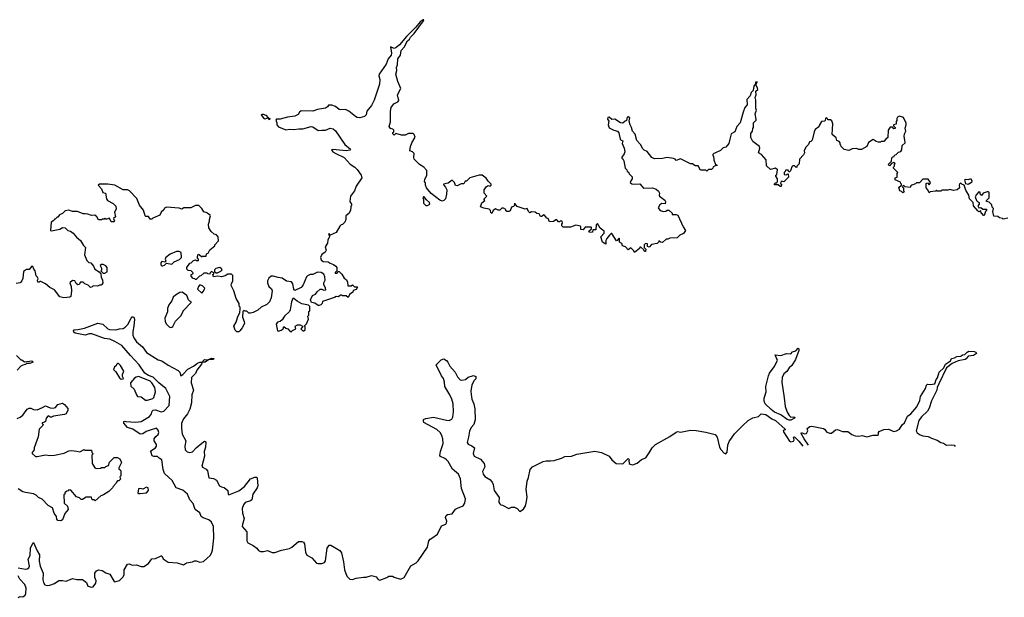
# Model space of a CAD drawing. Extents: x 2323203 to 2567568, y 883585 to 1022917.
# Tile 144 of 256: x 2506081 to 2516976, y 901281 to 907678. Entities that reach past the tile are written whole.
import ezdxf

# ---------------------------------------------------------------- set-up
doc = ezdxf.new("R2010")
doc.units = 0

msp = doc.modelspace()

# ---------------------------------------------------------------- linework, layer by layer
at = {"layer": '0CON10XD'}
for points in [[(2511219, 905589), (2511180, 905605), (2511195, 905650), (2511230, 905675), (2511220, 905685), (2511220, 905695), (2511250, 905725), (2511220, 905755), (2511220, 905795), (2511242, 905828), (2511265, 905840), (2511287, 905833), (2511300, 905845), (2511300, 905855), (2511265, 905890), (2511243, 905923), (2511197, 905957), (2511164, 905956), (2511063, 905927), (2511025, 905890), (2511012, 905888), (2510995, 905860), (2510965, 905860), (2510922, 905838), (2510902, 905842), (2510893, 905875), (2510865, 905900), (2510824, 905866), (2510772, 905858), (2510773, 905845), (2510792, 905825), (2510806, 905795), (2510803, 905745), (2510792, 905695), (2510775, 905674), (2510755, 905670), (2510729, 905679), (2510635, 905752), (2510584, 905815), (2510573, 905845), (2510572, 905872), (2510562, 905885), (2510563, 905907), (2510588, 905955), (2510586, 906006), (2510554, 906045), (2510505, 906074), (2510446, 906135), (2510441, 906155), (2510446, 906195), (2510426, 906216), (2510400, 906225), (2510407, 906275), (2510420, 906315), (2510457, 906377), (2510448, 906408), (2510435, 906416), (2510385, 906418), (2510345, 906400), (2510305, 906399), (2510245, 906418), (2510225, 906400), (2510210, 906415), (2510212, 906428), (2510220, 906435), (2510220, 906455), (2510210, 906465), (2510184, 906474), (2510170, 906495), (2510184, 906546), (2510184, 906665), (2510193, 906707), (2510223, 906745), (2510265, 906770), (2510276, 906784), (2510263, 906845), (2510299, 906915), (2510264, 906994), (2510244, 907075), (2510254, 907116), (2510252, 907148), (2510262, 907178), (2510264, 907245), (2510294, 907286), (2510301, 907335), (2510336, 907375), (2510371, 907445), (2510396, 907464), (2510406, 907485), (2510445, 907526), (2510549, 907665), (2510552, 907675), (2510545, 907678), (2510511, 907655), (2510465, 907596), (2510360, 907490), (2510285, 907398), (2510245, 907366), (2510225, 907357), (2510185, 907378), (2510197, 907307), (2510193, 907285), (2510157, 907243), (2510136, 907184), (2510059, 907075), (2510056, 907055), (2510066, 907015), (2510061, 906965), (2510003, 906785), (2509974, 906726), (2509924, 906666), (2509914, 906626), (2509896, 906604), (2509845, 906590), (2509816, 906596), (2509798, 906605), (2509725, 906666), (2509685, 906684), (2509635, 906679), (2509616, 906684), (2509575, 906718), (2509535, 906730), (2509498, 906732), (2509486, 906714), (2509465, 906698), (2509376, 906684), (2509325, 906664), (2509195, 906668), (2509176, 906655), (2509162, 906628), (2509125, 906608), (2509045, 906597), (2508965, 906577), (2508924, 906576), (2508914, 906565), (2508927, 906535), (2508928, 906515), (2508945, 906493), (2509025, 906457), (2509065, 906467), (2509115, 906461), (2509169, 906471), (2509215, 906471), (2509305, 906496), (2509325, 906493), (2509385, 906450), (2509425, 906456), (2509466, 906454), (2509515, 906476), (2509551, 906471), (2509575, 906448), (2509678, 906295), (2509742, 906245), (2509736, 906234), (2509694, 906226), (2509545, 906242), (2509530, 906235), (2509548, 906215), (2509579, 906195), (2509673, 906153), (2509739, 906079), (2509788, 906045), (2509815, 906018), (2509858, 905955), (2509867, 905925), (2509804, 905836), (2509786, 905784), (2509742, 905725), (2509733, 905665), (2509752, 905635), (2509752, 905625), (2509744, 905606), (2509740, 905565), (2509725, 905532), (2509690, 905505), (2509690, 905465), (2509678, 905435), (2509655, 905410), (2509640, 905405), (2509625, 905390), (2509585, 905320), (2509515, 905290), (2509510, 905290), (2509510, 905305), (2509502, 905308), (2509500, 905295), (2509510, 905290), (2509508, 905275), (2509491, 905239), (2509486, 905204), (2509463, 905163), (2509472, 905125), (2509460, 905105), (2509424, 905076), (2509411, 905045), (2509419, 905019), (2509439, 904999), (2509495, 904997), (2509515, 904980), (2509555, 904968), (2509579, 904949), (2509590, 904935), (2509590, 904895), (2509572, 904878), (2509572, 904872), (2509595, 904870), (2509602, 904888), (2509615, 904890), (2509645, 904860), (2509670, 904815), (2509695, 904800), (2509710, 904775), (2509712, 904732), (2509748, 904732), (2509765, 904740), (2509785, 904720), (2509815, 904720), (2509820, 904715), (2509805, 904690), (2509772, 904678), (2509768, 904662), (2509730, 904635), (2509715, 904600), (2509695, 904620), (2509655, 904620), (2509645, 904628), (2509635, 904628), (2509605, 904608), (2509585, 904612), (2509565, 904602), (2509432, 904558), (2509430, 904535), (2509415, 904520), (2509395, 904512), (2509383, 904513), (2509347, 904537), (2509310, 904545), (2509300, 904575), (2509320, 904625), (2509355, 904640), (2509372, 904665), (2509405, 904692), (2509425, 904692), (2509445, 904682), (2509468, 904685), (2509466, 904706), (2509448, 904745), (2509448, 904765), (2509460, 904795), (2509458, 904832), (2509448, 904858), (2509419, 904879), (2509375, 904882), (2509325, 904857), (2509294, 904856), (2509267, 904843), (2509255, 904830), (2509217, 904743), (2509196, 904714), (2509125, 904680), (2509113, 904693), (2509102, 904752), (2509090, 904775), (2509035, 904783), (2508985, 904817), (2508942, 904822), (2508885, 904839), (2508865, 904838), (2508837, 904815), (2508823, 904785), (2508823, 904765), (2508837, 904725), (2508867, 904697), (2508876, 904675), (2508864, 904596), (2508846, 904555), (2508816, 904524), (2508754, 904496), (2508715, 904463), (2508665, 904437), (2508635, 904427), (2508618, 904428), (2508595, 904450), (2508575, 904450), (2508562, 904458), (2508550, 904445), (2508548, 904385), (2508567, 904337), (2508568, 904315), (2508542, 904265), (2508519, 904231), (2508505, 904220), (2508485, 904220), (2508465, 904240), (2508450, 904285), (2508475, 904330), (2508495, 904390), (2508517, 904433), (2508522, 904475), (2508520, 904495), (2508510, 904505), (2508508, 904535), (2508475, 904590), (2508450, 904675), (2508421, 904735), (2508424, 904755), (2508439, 904781), (2508440, 904845), (2508425, 904858), (2508385, 904858), (2508355, 904842), (2508315, 904832), (2508272, 904838), (2508225, 904830), (2508220, 904855), (2508230, 904865), (2508230, 904875), (2508205, 904890), (2508190, 904875), (2508185, 904860), (2508163, 904863), (2508155, 904870), (2508118, 904872), (2508085, 904840), (2508072, 904838), (2508035, 904800), (2508025, 904800), (2508018, 904808), (2508002, 904812), (2507978, 904838), (2507980, 904855), (2507998, 904862), (2508000, 904875), (2507978, 904898), (2507945, 904902), (2507930, 904915), (2507930, 904935), (2507965, 904980), (2507980, 904985), (2508005, 905010), (2508025, 905020), (2508035, 905010), (2508058, 905012), (2508060, 905025), (2508050, 905035), (2508048, 905055), (2508055, 905080), (2508068, 905078), (2508095, 905050), (2508102, 905058), (2508145, 905060), (2508150, 905085), (2508166, 905094), (2508185, 905130), (2508240, 905175), (2508240, 905185), (2508282, 905228), (2508278, 905275), (2508260, 905295), (2508235, 905302), (2508201, 905331), (2508174, 905374), (2508172, 905415), (2508182, 905445), (2508180, 905465), (2508192, 905505), (2508190, 905515), (2508160, 905530), (2508155, 905540), (2508119, 905549), (2508096, 905586), (2508065, 905620), (2508025, 905622), (2507975, 905593), (2507897, 905593), (2507875, 905580), (2507845, 905590), (2507705, 905603), (2507685, 905592), (2507675, 905572), (2507647, 905545), (2507632, 905515), (2507555, 905480), (2507545, 905470), (2507525, 905470), (2507507, 905497), (2507478, 905498), (2507470, 905505), (2507450, 905570), (2507408, 905625), (2507376, 905696), (2507295, 905782), (2507275, 905792), (2507225, 905793), (2507135, 905844), (2507055, 905857), (2506965, 905858), (2506950, 905845), (2506987, 905805), (2507000, 905765), (2507030, 905755), (2507042, 905695), (2507052, 905675), (2507115, 905643), (2507144, 905614), (2507149, 905581), (2507130, 905545), (2507140, 905495), (2507120, 905475), (2507130, 905445), (2507125, 905440), (2507095, 905440), (2507075, 905480), (2507045, 905470), (2507035, 905470), (2507025, 905480), (2507015, 905470), (2506995, 905470), (2506985, 905460), (2506955, 905462), (2506936, 905496), (2506912, 905512), (2506875, 905510), (2506836, 905526), (2506805, 905527), (2506785, 905527), (2506722, 905552), (2506665, 905553), (2506625, 905567), (2506585, 905562), (2506555, 905532), (2506522, 905518), (2506505, 905490), (2506495, 905490), (2506475, 905470), (2506465, 905470), (2506460, 905455), (2506430, 905435), (2506422, 905342), (2506435, 905340), (2506525, 905358), (2506555, 905378), (2506585, 905372), (2506614, 905344), (2506645, 905337), (2506672, 905315), (2506711, 905271), (2506755, 905232), (2506787, 905177), (2506810, 905155), (2506797, 905075), (2506825, 905010), (2506845, 904990), (2506870, 904985), (2506898, 904948), (2506912, 904915), (2506960, 904885), (2506980, 904865), (2506982, 904828), (2506998, 904795), (2507000, 904765), (2506992, 904745), (2506985, 904738), (2506965, 904738), (2506942, 904728), (2506895, 904732), (2506885, 904720), (2506865, 904712), (2506838, 904738), (2506803, 904753), (2506785, 904770), (2506755, 904770), (2506740, 904745), (2506725, 904742), (2506708, 904755), (2506690, 904785), (2506665, 904788), (2506637, 904763), (2506650, 904725), (2506654, 904674), (2506648, 904612), (2506636, 904604), (2506568, 904598), (2506525, 904609), (2506466, 904686), (2506415, 904712), (2506365, 904752), (2506315, 904780), (2506305, 904780), (2506295, 904770), (2506282, 904772), (2506280, 904795)], [(2516758, 905578), (2516778, 905578), (2516780, 905565), (2516770, 905555), (2516755, 905510), (2516745, 905510), (2516736, 905526), (2516720, 905535), (2516715, 905560), (2516695, 905550), (2516685, 905560), (2516637, 905617), (2516633, 905655), (2516593, 905693), (2516584, 905735), (2516551, 905791), (2516534, 905844), (2516508, 905855), (2516495, 905868), (2516481, 905859), (2516478, 905845), (2516482, 905815), (2516455, 905793), (2516415, 905788), (2516375, 905798), (2516355, 905790), (2516285, 905790), (2516275, 905780), (2516235, 905780), (2516225, 905790), (2516215, 905780), (2516155, 905770), (2516145, 905760), (2516130, 905795), (2516112, 905815), (2516110, 905865), (2516125, 905870), (2516145, 905850), (2516157, 905863), (2516158, 905875), (2516135, 905910), (2516075, 905910), (2516038, 905872), (2516005, 905870), (2515995, 905860), (2515953, 905847), (2515942, 905838), (2515935, 905820), (2515878, 905828), (2515865, 905840), (2515852, 905838), (2515850, 905825), (2515860, 905815), (2515860, 905785), (2515868, 905772), (2515855, 905760), (2515837, 905777), (2515822, 905782), (2515810, 905825), (2515838, 905842), (2515840, 905855), (2515830, 905865), (2515828, 905878), (2515770, 905905), (2515770, 905925), (2515790, 905935), (2515790, 905975), (2515800, 905985), (2515750, 906035), (2515750, 906045), (2515760, 906055), (2515760, 906075), (2515770, 906085), (2515755, 906100), (2515748, 906092), (2515732, 906088), (2515705, 906060), (2515690, 906075), (2515728, 906112), (2515732, 906148), (2515742, 906158), (2515758, 906162), (2515762, 906178), (2515780, 906185), (2515805, 906210), (2515833, 906217), (2515842, 906235), (2515848, 906285), (2515878, 906315), (2515877, 906343), (2515868, 906385), (2515872, 906415), (2515888, 906445), (2515878, 906475), (2515892, 906515), (2515892, 906532), (2515860, 906595), (2515815, 906608), (2515795, 906600), (2515788, 906585), (2515787, 906563), (2515778, 906552), (2515778, 906522), (2515750, 906515), (2515752, 906502), (2515770, 906485), (2515768, 906472), (2515755, 906470), (2515738, 906488), (2515712, 906488), (2515693, 906455), (2515688, 906375), (2515664, 906356), (2515645, 906330), (2515615, 906330), (2515607, 906323), (2515585, 906320), (2515558, 906328), (2515525, 906350), (2515472, 906318), (2515456, 906274), (2515395, 906242), (2515365, 906242), (2515342, 906252), (2515293, 906247), (2515255, 906230), (2515205, 906240), (2515170, 906275), (2515168, 906288), (2515160, 906295), (2515160, 906315), (2515150, 906330), (2515125, 906340), (2515115, 906370), (2515070, 906405), (2515078, 906525), (2515067, 906557), (2515055, 906570), (2515025, 906570), (2515020, 906585), (2515005, 906592), (2514998, 906585), (2514995, 906560), (2514987, 906553), (2514955, 906550), (2514928, 906505), (2514925, 906490), (2514885, 906460), (2514872, 906435), (2514850, 906345), (2514835, 906330), (2514820, 906325), (2514810, 906295), (2514782, 906265), (2514760, 906225), (2514767, 906203), (2514755, 906180), (2514710, 906135), (2514707, 906083), (2514680, 906055), (2514680, 906045), (2514672, 906042), (2514655, 906060), (2514635, 906058), (2514625, 906050), (2514610, 906005), (2514598, 905992), (2514592, 905992), (2514585, 906010), (2514555, 906010), (2514550, 905995), (2514540, 905985), (2514542, 905962), (2514565, 905960), (2514572, 905968), (2514585, 905970), (2514587, 905933), (2514538, 905882), (2514515, 905890), (2514505, 905880), (2514500, 905865), (2514510, 905855), (2514508, 905832), (2514495, 905830), (2514475, 905850), (2514435, 905850), (2514435, 905860), (2514445, 905870), (2514458, 905872), (2514468, 905885), (2514468, 905915), (2514450, 905945), (2514450, 905955), (2514460, 905965), (2514467, 906017), (2514445, 906032), (2514388, 906018), (2514345, 906060), (2514340, 906125), (2514290, 906185), (2514258, 906205), (2514272, 906255), (2514268, 906275), (2514195, 906330), (2514170, 906375), (2514173, 906417), (2514190, 906445), (2514192, 906472), (2514200, 906485), (2514202, 906535), (2514230, 906565), (2514232, 906575), (2514220, 906635), (2514236, 906675), (2514227, 906695), (2514228, 906785), (2514218, 906815), (2514230, 906845), (2514228, 906885), (2514248, 906905), (2514247, 906925), (2514228, 906955), (2514242, 906985), (2514240, 906990), (2514224, 906985), (2514222, 906968), (2514205, 906940), (2514198, 906895), (2514175, 906872), (2514163, 906835), (2514128, 906795), (2514132, 906735), (2514106, 906704), (2514086, 906655), (2514053, 906535), (2514016, 906494), (2513995, 906437), (2513953, 906415), (2513940, 906355), (2513930, 906305), (2513895, 906268), (2513865, 906260), (2513835, 906230), (2513775, 906198), (2513763, 906197), (2513750, 906185), (2513752, 906172), (2513760, 906165), (2513762, 906125), (2513780, 906075), (2513795, 906070), (2513798, 906062), (2513775, 906060), (2513768, 906052), (2513755, 906050), (2513750, 906035), (2513735, 906020), (2513705, 906020), (2513685, 906002), (2513675, 906010), (2513613, 906013), (2513588, 906058), (2513555, 906060), (2513525, 906080), (2513505, 906080), (2513395, 906138), (2513345, 906118), (2513333, 906133), (2513315, 906142), (2513245, 906150), (2513195, 906139), (2513105, 906137), (2513075, 906153), (2513025, 906220), (2512992, 906232), (2512976, 906246), (2512952, 906295), (2512911, 906341), (2512890, 906410), (2512864, 906445), (2512852, 906485), (2512836, 906515), (2512827, 906555), (2512832, 906592), (2512815, 906602), (2512803, 906597), (2512795, 906560), (2512780, 906555), (2512755, 906533), (2512730, 906535), (2512665, 906578), (2512632, 906572), (2512605, 906598), (2512590, 906595), (2512584, 906576), (2512600, 906555), (2512593, 906515), (2512605, 906482), (2512655, 906454), (2512698, 906445), (2512711, 906425), (2512724, 906354), (2512735, 906342), (2512757, 906337), (2512748, 906305), (2512769, 906255), (2512776, 906215), (2512769, 906191), (2512744, 906155), (2512743, 906143), (2512756, 906136), (2512766, 906116), (2512782, 906032), (2512800, 906015), (2512802, 906002), (2512820, 905985), (2512825, 905970), (2512857, 905937), (2512858, 905915), (2512842, 905895), (2512838, 905875), (2512855, 905862), (2512878, 905858), (2512942, 905862), (2512985, 905812), (2513085, 905816), (2513125, 905800), (2513149, 905779), (2513160, 905755), (2513158, 905735), (2513162, 905725), (2513219, 905679), (2513228, 905665), (2513225, 905640), (2513185, 905642), (2513165, 905628), (2513148, 905595), (2513152, 905582), (2513170, 905565), (2513205, 905552), (2513232, 905558), (2513245, 905570), (2513265, 905570), (2513300, 905535), (2513302, 905522), (2513345, 905522), (2513365, 905512), (2513422, 905385), (2513450, 905345), (2513425, 905310), (2513385, 905290), (2513355, 905262), (2513275, 905258), (2513255, 905248), (2513233, 905247), (2513195, 905210), (2513173, 905213), (2513155, 905230), (2513150, 905215), (2513135, 905200), (2513073, 905187), (2513045, 905160), (2513030, 905165), (2513030, 905195), (2513005, 905200), (2512990, 905185), (2512990, 905155), (2513010, 905135), (2513005, 905110), (2512995, 905110), (2512988, 905128), (2512955, 905160), (2512945, 905160), (2512940, 905145), (2512885, 905100), (2512878, 905118), (2512845, 905150), (2512815, 905130), (2512785, 905162), (2512752, 905172), (2512745, 905200), (2512720, 905215), (2512720, 905255), (2512713, 905257), (2512700, 905245), (2512698, 905232), (2512685, 905230), (2512635, 905310), (2512625, 905310), (2512607, 905293), (2512580, 905255), (2512568, 905232), (2512568, 905192), (2512530, 905215), (2512512, 905275), (2512548, 905315), (2512548, 905335), (2512505, 905370), (2512475, 905420), (2512462, 905405), (2512455, 905350), (2512425, 905350), (2512420, 905325), (2512385, 905320), (2512380, 905335), (2512408, 905362), (2512410, 905375), (2512405, 905380), (2512338, 905382), (2512315, 905350), (2512290, 905355), (2512290, 905385), (2512285, 905390), (2512235, 905402), (2512175, 905382), (2512095, 905380), (2512080, 905395), (2512080, 905415), (2512088, 905425), (2512085, 905448), (2512065, 905450), (2512055, 905440), (2512045, 905440), (2512025, 905460), (2512015, 905460), (2511988, 905442), (2511945, 905440), (2511928, 905478), (2511915, 905480), (2511890, 905515), (2511883, 905517), (2511855, 905500), (2511845, 905500), (2511828, 905528), (2511805, 905532), (2511786, 905546), (2511745, 905550), (2511725, 905540), (2511712, 905552), (2511698, 905588), (2511675, 905580), (2511585, 905610), (2511565, 905640), (2511552, 905638), (2511560, 905625), (2511545, 905608), (2511525, 905600), (2511507, 905563), (2511495, 905552), (2511472, 905552), (2511462, 905562), (2511460, 905575), (2511435, 905590), (2511415, 905590), (2511395, 905570), (2511375, 905570), (2511345, 905582), (2511320, 905565), (2511305, 905530), (2511293, 905543), (2511290, 905565), (2511278, 905578), (2511219, 905589)], [(2508845, 906570), (2508830, 906590), (2508795, 906578), (2508785, 906582), (2508758, 906625), (2508760, 906630), (2508775, 906633), (2508805, 906620), (2508830, 906590), (2508848, 906585), (2508845, 906570)], [(2516575, 905854), (2516552, 905862), (2516538, 905905), (2516545, 905912), (2516582, 905908), (2516605, 905920), (2516618, 905895), (2516612, 905875), (2516575, 905854)], [(2517015, 905480), (2516965, 905470), (2516957, 905477), (2516925, 905482), (2516905, 905500), (2516862, 905502), (2516848, 905555), (2516858, 905588), (2516842, 905602), (2516837, 905627), (2516808, 905658), (2516780, 905665), (2516780, 905675), (2516810, 905705), (2516810, 905765), (2516802, 905772), (2516785, 905772), (2516742, 905758), (2516725, 905730), (2516710, 905745), (2516708, 905768), (2516695, 905770), (2516667, 905743), (2516654, 905716), (2516667, 905677), (2516685, 905660), (2516700, 905655), (2516700, 905635), (2516684, 905615), (2516694, 905594), (2516715, 905598), (2516738, 905578), (2516758, 905578)], [(2510575, 905620), (2510595, 905622), (2510618, 905635), (2510617, 905655), (2510582, 905682), (2510558, 905715), (2510550, 905715), (2510543, 905705), (2510550, 905685), (2510550, 905645), (2510575, 905620)], [(2507665, 904952), (2507685, 904960), (2507705, 904980), (2507765, 904970), (2507792, 904998), (2507848, 905022), (2507870, 905045), (2507868, 905098), (2507845, 905110), (2507815, 905110), (2507745, 905082), (2507700, 905045), (2507692, 905025), (2507700, 905005), (2507688, 904992), (2507655, 905000), (2507643, 904987), (2507643, 904963), (2507653, 904953), (2507665, 904952)], [(2507025, 904870), (2507050, 904885), (2507050, 904935), (2507035, 904952), (2507005, 904968), (2506985, 904968), (2506970, 904955), (2506988, 904925), (2506988, 904905), (2506980, 904895), (2507005, 904870), (2507025, 904870)], [(2506280, 904795), (2506287, 904807), (2506278, 904828), (2506263, 904843), (2506252, 904895), (2506236, 904916), (2506228, 904945), (2506215, 904950), (2506185, 904910), (2506155, 904910), (2506122, 904888), (2506115, 904810), (2506106, 904785), (2506085, 904763), (2506042, 904758)], [(2508265, 904870), (2508255, 904870), (2508242, 904882), (2508239, 904911), (2508254, 904926), (2508297, 904937), (2508312, 904925), (2508317, 904903), (2508305, 904890), (2508265, 904870)], [(2508095, 904650), (2508115, 904670), (2508130, 904705), (2508105, 904730), (2508075, 904740), (2508060, 904725), (2508050, 904695), (2508095, 904650)], [(2507751, 904271), (2507765, 904272), (2507775, 904280), (2507805, 904340), (2507865, 904400), (2507890, 904445), (2507890, 904455), (2507980, 904545), (2507980, 904555), (2507965, 904560), (2507950, 904575), (2507930, 904625), (2507879, 904659), (2507854, 904656), (2507805, 904628), (2507779, 904605), (2507764, 904566), (2507730, 904520), (2507715, 904480), (2507716, 904444), (2507689, 904371), (2507691, 904335), (2507701, 904311), (2507735, 904278), (2507751, 904271)], [(2509085, 904220), (2509100, 904235), (2509136, 904254), (2509130, 904285), (2509155, 904298), (2509185, 904298), (2509210, 904285), (2509210, 904275), (2509192, 904255), (2509213, 904233), (2509227, 904233), (2509240, 904245), (2509240, 904275), (2509230, 904285), (2509255, 904310), (2509277, 904363), (2509270, 904395), (2509280, 904405), (2509280, 904445), (2509290, 904455), (2509292, 904485), (2509292, 904502), (2509277, 904517), (2509205, 904532), (2509152, 904562), (2509115, 904592), (2509105, 904590), (2509089, 904555), (2509076, 904464), (2509068, 904445), (2509012, 904395), (2508986, 904354), (2508965, 904337), (2508935, 904328), (2508919, 904305), (2508933, 904233), (2508945, 904228), (2508975, 904238), (2508998, 904255), (2509005, 904280), (2509025, 904260), (2509050, 904255), (2509074, 904224), (2509085, 904220)], [(2506065, 901609), (2506145, 901594), (2506165, 901596), (2506183, 901607), (2506188, 901625), (2506175, 901705), (2506196, 901745), (2506202, 901825), (2506225, 901882), (2506235, 901890), (2506274, 901795), (2506301, 901751), (2506297, 901683), (2506309, 901625), (2506340, 901550), (2506339, 901475), (2506346, 901445), (2506361, 901420), (2506385, 901412), (2506415, 901416), (2506465, 901436), (2506515, 901466), (2506555, 901469), (2506595, 901461), (2506665, 901488), (2506715, 901477), (2506775, 901479), (2506819, 901445), (2506835, 901403), (2506875, 901392), (2506895, 901398), (2506925, 901438), (2506927, 901465), (2506912, 901502), (2506911, 901549), (2506930, 901575), (2506954, 901586), (2506995, 901580), (2507033, 901553), (2507078, 901538), (2507127, 901457), (2507135, 901452), (2507185, 901467), (2507225, 901508), (2507237, 901535), (2507239, 901585), (2507275, 901648), (2507292, 901652), (2507325, 901637), (2507375, 901641), (2507424, 901624), (2507455, 901623), (2507508, 901655), (2507545, 901709), (2507585, 901713), (2507645, 901742), (2507655, 901740), (2507668, 901708), (2507725, 901670), (2507823, 901663), (2507895, 901640), (2507928, 901662), (2507995, 901674), (2508016, 901684), (2508035, 901684), (2508075, 901671), (2508115, 901678), (2508189, 901745), (2508205, 901771), (2508216, 901805), (2508229, 901935), (2508227, 902065), (2508205, 902113), (2508175, 902140), (2508111, 902161), (2508090, 902175), (2508075, 902216), (2508023, 902253), (2508001, 902321), (2507965, 902361), (2507939, 902425), (2507885, 902468), (2507814, 902494), (2507770, 902575), (2507682, 902652), (2507669, 902695), (2507654, 902805), (2507623, 902823), (2507605, 902841), (2507565, 902839), (2507547, 902847), (2507531, 902895), (2507534, 902905), (2507583, 902935), (2507596, 902955), (2507594, 902975), (2507570, 903015), (2507571, 903035), (2507587, 903063), (2507615, 903085), (2507621, 903105), (2507614, 903134), (2507595, 903153), (2507525, 903132), (2507482, 903118), (2507445, 903091), (2507415, 903089), (2507333, 903143), (2507275, 903163), (2507235, 903208), (2507233, 903227), (2507245, 903232), (2507255, 903227), (2507365, 903221), (2507425, 903230), (2507517, 903283), (2507539, 903315), (2507546, 903344), (2507557, 903353), (2507585, 903356), (2507645, 903335), (2507675, 903343), (2507734, 903405), (2507741, 903505), (2507698, 903595), (2507622, 903655), (2507560, 903720), (2507505, 903739), (2507467, 903765), (2507402, 903855), (2507308, 903958), (2507210, 904070), (2507135, 904115), (2507079, 904139), (2507018, 904148), (2506878, 904198), (2506851, 904199), (2506805, 904184), (2506695, 904206), (2506679, 904219), (2506677, 904233), (2506685, 904242), (2506725, 904246), (2506797, 904263), (2506945, 904319), (2507001, 904305), (2507055, 904256), (2507076, 904246), (2507144, 904244), (2507186, 904256), (2507225, 904259), (2507248, 904272), (2507277, 904303), (2507315, 904373), (2507325, 904388), (2507335, 904388), (2507345, 904382), (2507352, 904362), (2507345, 904285), (2507332, 904225), (2507333, 904185), (2507345, 904154), (2507372, 904112), (2507440, 904055), (2507483, 903993), (2507612, 903912), (2507655, 903901), (2507725, 903853), (2507835, 903792), (2507854, 903775), (2507863, 903733), (2507885, 903747), (2507942, 903808), (2508005, 903842), (2508049, 903875), (2508075, 903884), (2508100, 903885), (2508094, 903865), (2508043, 903797), (2508025, 903761), (2507984, 903715), (2507979, 903655), (2508006, 903575), (2507986, 903525), (2507984, 903435), (2507965, 903365), (2507938, 903315), (2507893, 903257), (2507878, 903225), (2507871, 903205), (2507872, 903155), (2507878, 903088), (2507919, 903015), (2507908, 902955), (2507914, 902915), (2507935, 902894), (2507965, 902886), (2507995, 902892), (2508035, 902937), (2508095, 902990), (2508125, 903011), (2508137, 903007), (2508142, 902995), (2508139, 902945), (2508121, 902895), (2508128, 902845), (2508096, 902735), (2508105, 902723), (2508145, 902702), (2508161, 902681), (2508173, 902603), (2508225, 902597), (2508258, 902578), (2508293, 902515), (2508313, 902503), (2508345, 902498), (2508384, 902465), (2508389, 902425), (2508395, 902417), (2508505, 902460), (2508570, 902510), (2508637, 902595), (2508685, 902613), (2508705, 902612), (2508710, 902600), (2508717, 902515), (2508708, 902492), (2508660, 902425), (2508650, 902360), (2508635, 902350), (2508575, 902330), (2508558, 902305), (2508544, 902265), (2508546, 902215), (2508566, 902155), (2508545, 902088), (2508544, 902065), (2508596, 902005), (2508596, 901905), (2508604, 901885), (2508665, 901855), (2508706, 901825), (2508725, 901800), (2508745, 901790), (2508778, 901788), (2508825, 901798), (2508875, 901778), (2508905, 901776), (2508978, 901802), (2509067, 901823), (2509093, 901837), (2509165, 901901), (2509205, 901899), (2509222, 901892), (2509234, 901874), (2509243, 901783), (2509257, 901747), (2509315, 901720), (2509365, 901660), (2509385, 901654), (2509423, 901657), (2509453, 901667), (2509466, 901684), (2509485, 901825), (2509505, 901857), (2509525, 901859), (2509625, 901800), (2509644, 901775), (2509664, 901674), (2509674, 901584), (2509702, 901515), (2509735, 901484), (2509765, 901479), (2509806, 901494), (2509885, 901506), (2509915, 901504), (2509975, 901524), (2510025, 901509), (2510048, 901478), (2510065, 901470), (2510145, 901502), (2510165, 901517), (2510206, 901516), (2510225, 901503), (2510296, 901484), (2510335, 901502), (2510409, 901631), (2510467, 901665), (2510489, 901685), (2510592, 901835), (2510608, 901905), (2510622, 901925), (2510640, 901935), (2510705, 901982), (2510748, 902072), (2510795, 902093), (2510803, 902105), (2510806, 902125), (2510793, 902165), (2510802, 902188), (2510815, 902198), (2510865, 902204), (2510905, 902257), (2510925, 902270), (2510987, 902293), (2511008, 902325), (2511013, 902373), (2510969, 902485), (2510958, 902595), (2510936, 902645), (2510869, 902699), (2510824, 902784), (2510805, 902804), (2510785, 902819), (2510739, 902839), (2510730, 902850), (2510737, 902895), (2510766, 902985), (2510763, 903035), (2510752, 903075), (2510734, 903105), (2510698, 903138), (2510555, 903218), (2510548, 903235), (2510548, 903252), (2510575, 903260), (2510662, 903278), (2510803, 903243), (2510835, 903241), (2510864, 903255), (2510874, 903275), (2510883, 903337), (2510876, 903425), (2510862, 903475), (2510841, 903525), (2510786, 903615), (2510783, 903665), (2510771, 903705), (2510748, 903735), (2510689, 903855), (2510745, 903912), (2510775, 903924), (2510805, 903902), (2510820, 903885), (2510840, 903840), (2510900, 903775), (2510924, 903724), (2510955, 903690), (2510975, 903686), (2511015, 903692), (2511045, 903718), (2511104, 903736), (2511128, 903725), (2511129, 903701), (2511109, 903681), (2511086, 903634), (2511074, 903565), (2511077, 903527)], [(2514595, 903242), (2514575, 903252), (2514502, 903302), (2514435, 903332), (2514395, 903361), (2514332, 903425), (2514321, 903455), (2514321, 903485), (2514341, 903555), (2514336, 903615), (2514368, 903735), (2514380, 903765), (2514428, 903832), (2514467, 903905), (2514442, 903968), (2514505, 903959), (2514565, 903980), (2514613, 903977), (2514632, 903998), (2514669, 904011), (2514695, 904040), (2514702, 904032), (2514702, 904015), (2514666, 903915), (2514625, 903850), (2514596, 903824), (2514569, 903781), (2514538, 903755), (2514518, 903715), (2514514, 903665), (2514540, 903490), (2514552, 903395), (2514573, 903333), (2514597, 903295), (2514615, 903278), (2514645, 903280), (2514657, 903275), (2514656, 903264), (2514615, 903243), (2514595, 903242)], [(2514810, 902966), (2514761, 903035), (2514730, 903095), (2514733, 903107), (2514765, 903090), (2514789, 903095), (2514803, 903125), (2514795, 903150), (2514825, 903174), (2514845, 903177), (2514975, 903151), (2514986, 903145), (2515012, 903112), (2515045, 903099), (2515065, 903099), (2515108, 903135), (2515130, 903140), (2515185, 903116), (2515245, 903118), (2515291, 903085), (2515325, 903069), (2515364, 903066), (2515405, 903072), (2515455, 903058), (2515525, 903076), (2515575, 903076), (2515585, 903085), (2515584, 903105), (2515591, 903119), (2515645, 903141), (2515694, 903145), (2515755, 903118), (2515785, 903124), (2515816, 903144), (2515848, 903192), (2515871, 903215), (2515905, 903288), (2515942, 903315), (2516010, 903390), (2516040, 903460), (2516048, 903505), (2516106, 903594), (2516115, 903630), (2516125, 903640), (2516155, 903638), (2516206, 903644), (2516223, 903695), (2516238, 903712), (2516256, 903774), (2516307, 903823), (2516327, 903865), (2516381, 903899), (2516393, 903927), (2516425, 903934), (2516452, 903948), (2516495, 903953), (2516512, 903965), (2516539, 903971), (2516565, 903997), (2516584, 904006), (2516642, 904002), (2516660, 903995), (2516668, 903982), (2516635, 903960), (2516578, 903952), (2516555, 903921), (2516542, 903915), (2516465, 903901), (2516401, 903869), (2516338, 903822), (2516253, 903647), (2516234, 903606), (2516229, 903575), (2516172, 903458), (2516145, 903377), (2516125, 903344), (2516059, 903280), (2516031, 903239), (2516001, 903125), (2516012, 903102), (2516045, 903080), (2516075, 903070), (2516134, 903064), (2516172, 903042), (2516235, 903020), (2516274, 902994), (2516305, 902990), (2516335, 902968), (2516395, 902970), (2516420, 902965), (2516433, 902952)], [(2506045, 903960), (2506095, 903910), (2506105, 903910), (2506135, 903890), (2506215, 903900), (2506230, 903885), (2506195, 903870), (2506155, 903870), (2506145, 903860), (2506115, 903852), (2506095, 903842), (2506052, 903798)], [(2507205, 903698), (2507225, 903700), (2507230, 903705), (2507218, 903728), (2507218, 903755), (2507228, 903765), (2507232, 903785), (2507195, 903848), (2507175, 903870), (2507165, 903870), (2507152, 903858), (2507150, 903845), (2507130, 903835), (2507120, 903805), (2507145, 903780), (2507185, 903710), (2507205, 903698)], [(2508135, 903884), (2508110, 903885), (2508103, 903893), (2508125, 903916), (2508170, 903910), (2508170, 903915), (2508205, 903929), (2508228, 903925), (2508225, 903914), (2508170, 903910), (2508135, 903884)], [(2507495, 903464), (2507555, 903484), (2507565, 903495), (2507585, 903555), (2507576, 903605), (2507545, 903657), (2507525, 903674), (2507425, 903717), (2507395, 903725), (2507369, 903721), (2507351, 903709), (2507308, 903655), (2507311, 903621), (2507348, 903588), (2507373, 903523), (2507385, 903506), (2507425, 903502), (2507475, 903464), (2507495, 903464)], [(2511077, 903527), (2511083, 903475), (2511106, 903425), (2511117, 903367), (2511122, 903245), (2511106, 903195), (2511077, 903163), (2511057, 903123), (2511049, 903055), (2511032, 902995), (2511045, 902979), (2511085, 902959), (2511113, 902935), (2511099, 902875), (2511110, 902845), (2511180, 902810), (2511220, 902765), (2511229, 902725), (2511202, 902675), (2511208, 902645), (2511230, 902620), (2511285, 902586), (2511308, 902555), (2511320, 902530), (2511331, 902465), (2511387, 902385), (2511383, 902335), (2511393, 902315), (2511405, 902307), (2511425, 902302), (2511495, 902266), (2511525, 902279), (2511555, 902281), (2511586, 902266), (2511615, 902232), (2511655, 902256), (2511678, 902295), (2511688, 902342), (2511696, 902395), (2511684, 902475), (2511697, 902567), (2511712, 902608), (2511730, 902695), (2511755, 902728), (2511875, 902786), (2511906, 902794), (2511955, 902791), (2511995, 902798), (2512075, 902822), (2512115, 902842), (2512186, 902844), (2512245, 902866), (2512445, 902899), (2512520, 902885), (2512605, 902843), (2512632, 902802), (2512680, 902765), (2512755, 902759), (2512815, 902818), (2512828, 902805), (2512822, 902795), (2512827, 902765), (2512835, 902757), (2512865, 902750), (2512915, 902767), (2512962, 902808), (2513008, 902825), (2513048, 902882), (2513079, 902935), (2513116, 902974), (2513275, 903063), (2513345, 903112), (2513365, 903116), (2513395, 903111), (2513505, 903133), (2513565, 903130), (2513675, 903111), (2513776, 903086), (2513799, 903055), (2513826, 902945), (2513839, 902919), (2513878, 902878), (2513895, 902870), (2513909, 902890), (2513918, 902965), (2513932, 903008), (2513990, 903090), (2514079, 903181), (2514142, 903238), (2514195, 903269), (2514255, 903284), (2514286, 903314), (2514339, 903305), (2514405, 903258), (2514445, 903238), (2514550, 903145), (2514550, 903135), (2514531, 903129), (2514532, 903115), (2514599, 903009), (2514615, 903002), (2514645, 903011), (2514652, 903025), (2514644, 903056), (2514655, 903059), (2514702, 903012), (2514747, 902956)], [(2506055, 903262), (2506085, 903278), (2506115, 903298), (2506163, 903365), (2506185, 903376), (2506205, 903377), (2506235, 903363), (2506275, 903357), (2506335, 903382), (2506365, 903403), (2506418, 903378), (2506453, 903377), (2506476, 903384), (2506505, 903418), (2506555, 903430), (2506576, 903416), (2506613, 903373), (2506613, 903355), (2506595, 903313), (2506576, 903304), (2506455, 903288), (2506435, 903278), (2506418, 903278), (2506408, 903288), (2506395, 903290), (2506373, 903267), (2506372, 903245), (2506365, 903230), (2506355, 903220), (2506330, 903215), (2506330, 903205), (2506340, 903195), (2506338, 903185), (2506298, 903142), (2506285, 903060), (2506243, 902935), (2506242, 902915), (2506218, 902885), (2506218, 902875), (2506255, 902840), (2506275, 902840), (2506365, 902860), (2506415, 902852), (2506466, 902854), (2506575, 902878), (2506625, 902902), (2506655, 902907), (2506715, 902899), (2506746, 902894), (2506795, 902920), (2506805, 902910), (2506875, 902910), (2506880, 902885), (2506890, 902875), (2506890, 902865), (2506880, 902855), (2506883, 902763), (2506914, 902714), (2506928, 902708), (2506975, 902710), (2506985, 902720), (2507025, 902720), (2507035, 902730), (2507065, 902740), (2507075, 902778), (2507125, 902830), (2507165, 902830), (2507188, 902815), (2507207, 902775), (2507178, 902715), (2507178, 902705), (2507195, 902690), (2507200, 902675), (2507200, 902625), (2507190, 902615), (2507192, 902602), (2507200, 902595), (2507178, 902572), (2507165, 902570), (2507152, 902558), (2507150, 902545), (2507115, 902510), (2507110, 902495), (2507066, 902454), (2507010, 902415), (2506980, 902405), (2506915, 902350), (2506905, 902360), (2506882, 902362), (2506875, 902390), (2506815, 902390), (2506777, 902363), (2506760, 902365), (2506742, 902382), (2506710, 902395), (2506648, 902468), (2506625, 902470), (2506618, 902462), (2506602, 902458), (2506582, 902438), (2506580, 902425), (2506570, 902415), (2506572, 902325), (2506611, 902291), (2506616, 902255), (2506580, 902210), (2506555, 902140), (2506535, 902128), (2506505, 902133), (2506493, 902145), (2506488, 902175), (2506464, 902215), (2506444, 902274), (2506395, 902298), (2506329, 902369), (2506288, 902385), (2506263, 902413), (2506235, 902428), (2506145, 902442), (2506115, 902449), (2506065, 902481)], [(2507395, 902430), (2507415, 902432), (2507485, 902440), (2507507, 902463), (2507502, 902495), (2507485, 902502), (2507445, 902478), (2507415, 902487), (2507397, 902483), (2507390, 902435), (2507395, 902430)], [(2506065, 901281), (2506085, 901290), (2506115, 901288), (2506142, 901305), (2506149, 901325), (2506152, 901382), (2506137, 901425), (2506082, 901482), (2506065, 901519)]]:
    msp.add_lwpolyline(points, dxfattribs=at)

doc.saveas('drawing.dxf')
